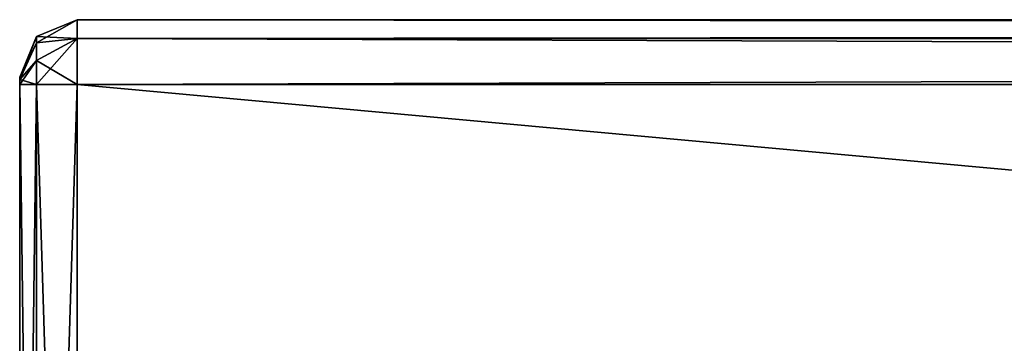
# Model space of a CAD drawing. Extents: x -65 to 446, y -88 to 1318.
# Tile 222 of 229: x -54 to -20, y 1286 to 1297. Entities that reach past the tile are written whole.
import ezdxf

# ---------------------------------------------------------------- set-up
doc = ezdxf.new("R2010")
doc.units = 0
doc.header["$LTSCALE"] = 65.185185
for name, color, linetype in [('135', 7, 'CONTINUOUS'), ('137', 7, 'CONTINUOUS'), ('138', 7, 'CONTINUOUS'), ('142', 7, 'CONTINUOUS'), ('143', 7, 'CONTINUOUS'), ('144', 7, 'CONTINUOUS'), ('145', 7, 'CONTINUOUS'), ('146', 7, 'CONTINUOUS'), ('150', 7, 'CONTINUOUS'), ('151', 7, 'CONTINUOUS'), ('152', 7, 'CONTINUOUS')]:
    doc.layers.add(name, color=color, linetype=linetype)

msp = doc.modelspace()

# ---------------------------------------------------------------- linework, layer by layer
at = {"layer": '135', "color": 7, "linetype": 'CONTINUOUS'}
for points in [[(-54, 1295, 26.75), (-54, 1295, 21.25), (-54, 1294.927, 21.073), (-54, 1295, 26.75)], [(-54, 1295, 26.75), (-54, 1294.927, 21.073), (-54, 1294.927, 26.927), (-54, 1295, 26.75)], [(-54, 1294.927, 21.073), (-54, 1294.75, 21), (-54, 1294.927, 26.927), (-54, 1294.927, 21.073)], [(-54, 1294.75, 21), (-54, 1294.75, 27), (-54, 1294.927, 26.927), (-54, 1294.75, 21)], [(-54, 1294.75, 21), (-54, 1249.25, 21), (-54, 1294.75, 27), (-54, 1294.75, 21)], [(-54, 1249.25, 21), (-54, 1249.25, 27), (-54, 1294.75, 27), (-54, 1249.25, 21)]]:
    msp.add_3dface(points, dxfattribs=at)
at = {"layer": '137', "color": 7, "linetype": 'CONTINUOUS'}
for points in [[(-52, 1297, 26.75), (-52, 1296.341, 28.341), (444, 1297, 26.75), (-52, 1297, 26.75)], [(444, 1297, 26.75), (-52, 1296.341, 28.341), (444, 1296.341, 28.341), (444, 1297, 26.75)], [(-52, 1296.341, 28.341), (-52, 1294.75, 29), (444, 1296.341, 28.341), (-52, 1296.341, 28.341)], [(444, 1296.341, 28.341), (-52, 1294.75, 29), (444, 1294.75, 29), (444, 1296.341, 28.341)]]:
    msp.add_3dface(points, dxfattribs=at)
at = {"layer": '138', "color": 7, "linetype": 'CONTINUOUS'}
for points in [[(444, 1294.75, 29), (-52, 1294.75, 29), (444, 1249.25, 29), (444, 1294.75, 29)], [(-52, 1294.75, 29), (-52, 1249.25, 29), (444, 1249.25, 29), (-52, 1294.75, 29)]]:
    msp.add_3dface(points, dxfattribs=at)
at = {"layer": '142', "color": 7, "linetype": 'CONTINUOUS'}
for points in [[(444, 1249.25, 19), (-52, 1249.25, 19), (444, 1294.75, 19), (444, 1249.25, 19)], [(-52, 1249.25, 19), (-52, 1294.75, 19), (444, 1294.75, 19), (-52, 1249.25, 19)]]:
    msp.add_3dface(points, dxfattribs=at)
at = {"layer": '143', "color": 7, "linetype": 'CONTINUOUS'}
for points in [[(-52, 1296.341, 19.659), (-52, 1297, 21.25), (444, 1296.341, 19.659), (-52, 1296.341, 19.659)], [(444, 1296.341, 19.659), (-52, 1297, 21.25), (444, 1297, 21.25), (444, 1296.341, 19.659)], [(444, 1294.75, 19), (-52, 1294.75, 19), (-52, 1296.341, 19.659), (444, 1294.75, 19)], [(444, 1294.75, 19), (-52, 1296.341, 19.659), (444, 1296.341, 19.659), (444, 1294.75, 19)]]:
    msp.add_3dface(points, dxfattribs=at)
at = {"layer": '144', "color": 7, "linetype": 'CONTINUOUS'}
for points in [[(-52, 1297, 26.75), (444, 1297, 26.75), (-52, 1297, 21.25), (-52, 1297, 26.75)], [(-52, 1297, 21.25), (444, 1297, 26.75), (444, 1297, 21.25), (-52, 1297, 21.25)]]:
    msp.add_3dface(points, dxfattribs=at)
at = {"layer": '145', "color": 7, "linetype": 'CONTINUOUS'}
for points in [[(-52, 1296.341, 28.341), (-52, 1297, 26.75), (-53.414, 1296.191, 27.582), (-52, 1296.341, 28.341)], [(-52, 1297, 26.75), (-53.414, 1296.414, 26.75), (-53.414, 1296.191, 27.582), (-52, 1297, 26.75)], [(-53.414, 1296.414, 26.75), (-54, 1295, 26.75), (-54, 1294.927, 26.927), (-53.414, 1296.414, 26.75)], [(-53.414, 1296.414, 26.75), (-54, 1294.927, 26.927), (-53.414, 1296.191, 27.582), (-53.414, 1296.414, 26.75)], [(-52, 1294.75, 29), (-52, 1296.341, 28.341), (-53.414, 1294.75, 28.414), (-52, 1294.75, 29)], [(-53.414, 1294.75, 28.414), (-52, 1296.341, 28.341), (-53.414, 1295.582, 28.191), (-53.414, 1294.75, 28.414)], [(-52, 1296.341, 28.341), (-53.414, 1296.191, 27.582), (-53.414, 1295.582, 28.191), (-52, 1296.341, 28.341)], [(-53.414, 1296.191, 27.582), (-54, 1294.927, 26.927), (-53.414, 1295.582, 28.191), (-53.414, 1296.191, 27.582)], [(-54, 1294.75, 27), (-53.414, 1294.75, 28.414), (-53.414, 1295.582, 28.191), (-54, 1294.75, 27)], [(-54, 1294.927, 26.927), (-54, 1294.75, 27), (-53.414, 1295.582, 28.191), (-54, 1294.927, 26.927)]]:
    msp.add_3dface(points, dxfattribs=at)
at = {"layer": '146', "color": 7, "linetype": 'CONTINUOUS'}
for points in [[(-54, 1249.25, 27), (-53.414, 1249.25, 28.414), (-54, 1294.75, 27), (-54, 1249.25, 27)], [(-54, 1294.75, 27), (-53.414, 1249.25, 28.414), (-53.414, 1294.75, 28.414), (-54, 1294.75, 27)], [(-52, 1249.25, 29), (-52, 1294.75, 29), (-53.414, 1294.75, 28.414), (-52, 1249.25, 29)], [(-53.414, 1249.25, 28.414), (-52, 1249.25, 29), (-53.414, 1294.75, 28.414), (-53.414, 1249.25, 28.414)]]:
    msp.add_3dface(points, dxfattribs=at)
at = {"layer": '150', "color": 7, "linetype": 'CONTINUOUS'}
for points in [[(-54, 1294.75, 21), (-53.414, 1294.75, 19.586), (-54, 1249.25, 21), (-54, 1294.75, 21)], [(-54, 1249.25, 21), (-53.414, 1294.75, 19.586), (-53.414, 1249.25, 19.586), (-54, 1249.25, 21)], [(-52, 1294.75, 19), (-52, 1249.25, 19), (-53.414, 1249.25, 19.586), (-52, 1294.75, 19)], [(-53.414, 1294.75, 19.586), (-52, 1294.75, 19), (-53.414, 1249.25, 19.586), (-53.414, 1294.75, 19.586)]]:
    msp.add_3dface(points, dxfattribs=at)
at = {"layer": '151', "color": 7, "linetype": 'CONTINUOUS'}
for points in [[(-52, 1297, 21.25), (-52, 1296.341, 19.659), (-53.414, 1296.414, 21.25), (-52, 1297, 21.25)], [(-54, 1295, 21.25), (-53.414, 1296.414, 21.25), (-53.414, 1296.191, 20.418), (-54, 1295, 21.25)], [(-53.414, 1296.414, 21.25), (-52, 1296.341, 19.659), (-53.414, 1296.191, 20.418), (-53.414, 1296.414, 21.25)], [(-52, 1296.341, 19.659), (-52, 1294.75, 19), (-53.414, 1295.582, 19.809), (-52, 1296.341, 19.659)], [(-52, 1296.341, 19.659), (-53.414, 1295.582, 19.809), (-53.414, 1296.191, 20.418), (-52, 1296.341, 19.659)], [(-54, 1294.927, 21.073), (-54, 1295, 21.25), (-53.414, 1296.191, 20.418), (-54, 1294.927, 21.073)], [(-53.414, 1295.582, 19.809), (-54, 1294.927, 21.073), (-53.414, 1296.191, 20.418), (-53.414, 1295.582, 19.809)], [(-53.414, 1294.75, 19.586), (-54, 1294.927, 21.073), (-53.414, 1295.582, 19.809), (-53.414, 1294.75, 19.586)], [(-52, 1294.75, 19), (-53.414, 1294.75, 19.586), (-53.414, 1295.582, 19.809), (-52, 1294.75, 19)], [(-54, 1294.75, 21), (-54, 1294.927, 21.073), (-53.414, 1294.75, 19.586), (-54, 1294.75, 21)]]:
    msp.add_3dface(points, dxfattribs=at)
at = {"layer": '152', "color": 7, "linetype": 'CONTINUOUS'}
for points in [[(-52, 1297, 26.75), (-52, 1297, 21.25), (-53.414, 1296.414, 21.25), (-52, 1297, 26.75)], [(-52, 1297, 26.75), (-53.414, 1296.414, 21.25), (-53.414, 1296.414, 26.75), (-52, 1297, 26.75)], [(-54, 1295, 21.25), (-54, 1295, 26.75), (-53.414, 1296.414, 26.75), (-54, 1295, 21.25)], [(-53.414, 1296.414, 21.25), (-54, 1295, 21.25), (-53.414, 1296.414, 26.75), (-53.414, 1296.414, 21.25)]]:
    msp.add_3dface(points, dxfattribs=at)

doc.saveas('drawing.dxf')
